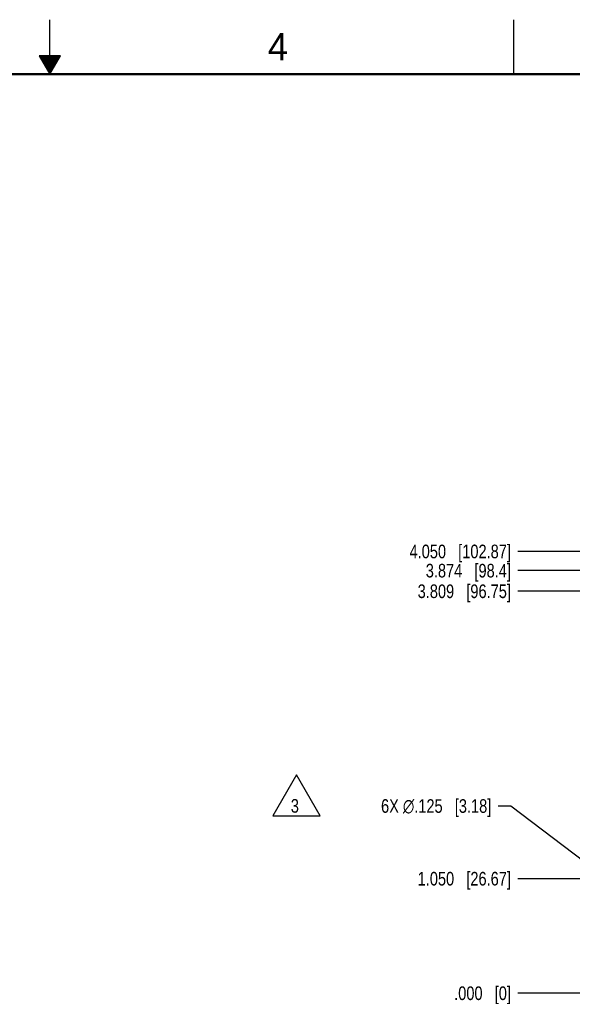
# Model space of a CAD drawing. Header units: inches. Extents: x 0 to 34, y 0 to 22.
# Tile 22 of 33: x 16.7 to 21.8, y 13 to 22. Entities that reach past the tile are written whole.
import ezdxf

# ---------------------------------------------------------------- set-up
doc = ezdxf.new("R2010")
doc.units = ezdxf.units.IN
doc.header["$LTSCALE"] = 1.87
doc.header["$MEASUREMENT"] = 0
doc.layers.get('0').update_dxf_attribs({"linetype": 'CONTINUOUS'})
doc.layers.add('DETAIL', color=7, linetype='CONTINUOUS')
doc.layers.add('DIMENSIONS', color=7, linetype='CONTINUOUS')
doc.styles.get("Standard").update_dxf_attribs({"font": 'txt', "width": 0.8})
doc.styles.add('TEXTSTYLE_2', font='txt')
doc.dimstyles.new('DIMSTYLE_2', dxfattribs={"dimtxt": 0.125, "dimasz": 0.18, "dimexe": 0.18, "dimexo": 0.0625, "dimgap": 0.09, "dimtad": 0, "dimtih": 1, "dimtoh": 1, "dimdec": 3, "dimzin": 4, "dimdsep": 46, "dimtxsty": 'STANDARD', "dimblk": '_FILLED', "dimblk1": '_FILLED', "dimblk2": '_FILLED', "dimcen": 0.09, "dimadec": 0, "dimazin": 0, "dimtp": 0.01, "dimtm": 0.01, "dimtfac": 1, "dimtdec": 3, "dimtofl": 0, "dimtmove": 0, "dimatfit": 3, "dimldrblk": '_FILLED', "dimfxl": 1, "dimtolj": 1, "dimtzin": 4, "dimarcsym": 0})
doc.dimstyles.new('DIMSTYLE_3', dxfattribs={"dimtxt": 0.125, "dimasz": 0.18, "dimexe": 0.18, "dimexo": 0.0625, "dimgap": 0.09, "dimtad": 0, "dimtih": 1, "dimtoh": 1, "dimdec": 3, "dimzin": 4, "dimdsep": 46, "dimtxsty": 'STANDARD', "dimblk": '_FILLED', "dimblk1": '_FILLED', "dimblk2": '_FILLED', "dimcen": 0.09, "dimadec": 0, "dimazin": 0, "dimtp": 0.01, "dimtm": 0.01, "dimtfac": 1, "dimtdec": 3, "dimtofl": 0, "dimtmove": 0, "dimatfit": 3, "dimldrblk": '_FILLED', "dimfxl": 1, "dimtolj": 1, "dimtzin": 4, "dimarcsym": 0})

# ---------------------------------------------------------------- blocks, each defined once
blk = doc.blocks.new('*D54')
at = {"layer": 'DIMENSIONS', "color": 2, "linetype": 'CONTINUOUS'}
blk.add_line((21.915, 14.125), (21.2891, 14.125), dxfattribs=at)
at = {"layer": 'DIMENSIONS', "color": 2, "linetype": 'CONTINUOUS', "insert": (21.2266, 14.1875), "char_height": 0.125, "width": 1.325, "attachment_point": 3, "line_spacing_factor": 0.9}
blk.add_mtext('1.050{\\Ftxt.shx;\\W1.000000;\\H0.125000; }[26.67]', dxfattribs=at)
blk = doc.blocks.new('_FILLED')
at = {"color": 0, "linetype": 'BYBLOCK'}
blk.add_solid([(0, 0), (-1, 0.174), (-1, -0.174)], dxfattribs=at)
blk = doc.blocks.new('*D55')
at = {"layer": 'DIMENSIONS', "color": 2, "linetype": 'CONTINUOUS'}
blk.add_line((21.9141, 13.075), (21.2891, 13.075), dxfattribs=at)
at = {"layer": 'DIMENSIONS', "color": 2, "linetype": 'CONTINUOUS', "insert": (21.2266, 13.1375), "char_height": 0.125, "width": 0.825, "attachment_point": 3, "line_spacing_factor": 0.9}
blk.add_mtext('.000{\\Ftxt.shx;\\W1.000000;\\H0.125000; }[0]', dxfattribs=at)
blk = doc.blocks.new('*D56')
at = {"layer": 'DIMENSIONS', "color": 2, "linetype": 'CONTINUOUS'}
blk.add_line((21.915, 16.949), (21.2891, 16.949), dxfattribs=at)
at = {"layer": 'DIMENSIONS', "color": 2, "linetype": 'CONTINUOUS', "insert": (21.2266, 17.0115), "char_height": 0.125, "width": 1.225, "attachment_point": 3, "line_spacing_factor": 0.9}
blk.add_mtext('3.874{\\Ftxt.shx;\\W1.000000;\\H0.125000; }[98.4]', dxfattribs=at)
blk = doc.blocks.new('*D57')
at = {"layer": 'DIMENSIONS', "color": 2, "linetype": 'CONTINUOUS'}
blk.add_line((21.9141, 17.125), (21.2891, 17.125), dxfattribs=at)
at = {"layer": 'DIMENSIONS', "color": 2, "linetype": 'CONTINUOUS', "insert": (21.2266, 17.1875), "char_height": 0.125, "width": 1.425, "attachment_point": 3, "line_spacing_factor": 0.9}
blk.add_mtext('4.050{\\Ftxt.shx;\\W1.000000;\\H0.125000; }[102.87]', dxfattribs=at)
blk = doc.blocks.new('*D58')
at = {"layer": 'DIMENSIONS', "color": 2, "linetype": 'CONTINUOUS'}
for p, q in [((22.3195, 16.884), (21.9337, 16.7601)), ((23.365, 16.884), (22.3195, 16.884)), ((21.9337, 16.7601), (21.2891, 16.7601))]:
    blk.add_line(p, q, dxfattribs=at)
at = {"layer": 'DIMENSIONS', "color": 2, "linetype": 'CONTINUOUS', "insert": (21.2266, 16.8226), "char_height": 0.125, "width": 1.325, "attachment_point": 3, "line_spacing_factor": 0.9}
blk.add_mtext('3.809{\\Ftxt.shx;\\W1.000000;\\H0.125000; }[96.75]', dxfattribs=at)
blk = doc.blocks.new('*D59')
at = {"layer": 'DIMENSIONS', "color": 2, "linetype": 'CONTINUOUS'}
for p, q in [((21.2266, 14.7914), (21.1091, 14.7914)), ((22.053, 14.1629), (21.2266, 14.7914))]:
    blk.add_line(p, q, dxfattribs=at)
at = {"layer": 'DIMENSIONS', "color": 2, "linetype": 'CONTINUOUS', "xscale": 0.18, "yscale": 0.18, "zscale": 0.18, "rotation": 322.7480521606}
blk.add_blockref('_FILLED', (22.053, 14.1629), dxfattribs=at)
at = {"layer": 'DIMENSIONS', "color": 2, "linetype": 'CONTINUOUS', "insert": (21.0466, 14.8539), "char_height": 0.125, "width": 1.591667, "attachment_point": 3, "line_spacing_factor": 0.9}
blk.add_mtext('6X \\Fgdt;{\\Fgdt;n}\\Ftxt;.125{\\Ftxt.shx;\\W1.000000;\\H0.125000; }[3.18]', dxfattribs=at)
blk = doc.blocks.new('FLAG_TRIANGLE_BL10', base_point=(19.2606, 14.8891))
at = {"layer": 'DETAIL', "color": 2, "linetype": 'CONTINUOUS'}
for p, q in [((19.2606, 15.0765), (19.0443, 14.7018)), ((19.4769, 14.7018), (19.2606, 15.0765)), ((19.0443, 14.7018), (19.4769, 14.7018))]:
    blk.add_line(p, q, dxfattribs=at)
at = {"layer": 'DETAIL', "color": 2, "linetype": 'CONTINUOUS', "width": 0.8}
blk.add_text('3', height=0.125, dxfattribs=at).set_placement((19.2089, 14.7301))

msp = doc.modelspace()

# ---------------------------------------------------------------- linework, layer by layer
at = {"color": 2, "linetype": 'CONTINUOUS'}
for p, q in [((17, 21.5), (17, 22)), ((21.25, 22), (21.25, 21.5)), ((16.902, 21.6697), (17, 21.5)), ((17.098, 21.6697), (16.902, 21.6697)), ((17, 21.5), (17.098, 21.6697)), ((16.9076, 21.66), (17.0924, 21.66)), ((16.9134, 21.65), (17.0866, 21.65)), ((16.9192, 21.64), (17.0808, 21.64)), ((16.925, 21.63), (17.0751, 21.63)), ((16.9307, 21.62), (17.0693, 21.62)), ((16.9365, 21.61), (17.0635, 21.61)), ((16.9423, 21.6), (17.0578, 21.6)), ((16.9481, 21.59), (17.052, 21.59)), ((16.9538, 21.58), (17.0462, 21.58)), ((16.9596, 21.57), (17.0404, 21.57)), ((16.9654, 21.56), (17.0347, 21.56)), ((16.9712, 21.55), (17.0289, 21.55)), ((16.9769, 21.54), (17.0231, 21.54)), ((16.9827, 21.53), (17.0173, 21.53)), ((16.9885, 21.52), (17.0116, 21.52)), ((16.9942, 21.51), (17.0058, 21.51))]:
    msp.add_line(p, q, dxfattribs=at)
at = {"color": 7, "linetype": 'CONTINUOUS', "const_width": 0.02}
msp.add_lwpolyline([(33.5, 21.5), (0.5, 21.5)], dxfattribs=at)

# ---------------------------------------------------------------- block references
at = {"layer": 'DETAIL', "color": 2, "linetype": 'CONTINUOUS'}
msp.add_blockref('FLAG_TRIANGLE_BL10', (19.2606, 14.8891), dxfattribs=at)

# ---------------------------------------------------------------- texts
at = {"color": 2, "linetype": 'CONTINUOUS', "insert": (18.9977, 21.8777), "char_height": 0.25, "width": 0.25, "attachment_point": 1, "line_spacing_factor": 0.9, "style": 'TEXTSTYLE_2'}
msp.add_mtext('4', dxfattribs=at)

# ---------------------------------------------------------------- dimensions: what is measured, and where the dimension line sits
at = {"layer": 'DIMENSIONS', "color": 2, "linetype": 'CONTINUOUS'}
for feature_location, offset, origin, picture, middle in [((21.9141, 17.125), (-0.625, 0), (21.9766, 13.075), '*D57', (20.2141, 17.125)), ((21.915, 16.949), (-0.6259, 0), (21.9775, 13.075), '*D56', (20.3141, 16.949)), ((23.365, 16.884), (-2.0759, -0.1239), (23.4275, 13.075), '*D58', (20.2641, 16.7601)), ((21.915, 14.125), (-0.6259, 0), (21.9766, 13.075), '*D54', (20.2641, 14.125)), ((21.9140963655, 13.0750358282), (-0.625, 0), (21.9765963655, 13.0750358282), '*D55', (20.5640963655, 13.0750358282))]:
    dim = msp.add_ordinate_dim(feature_location=feature_location, offset=offset, dtype=0, origin=origin, dimstyle='DIMSTYLE_2', dxfattribs=at)
    dim.commit()
    dim.dimension.update_dxf_attribs({"geometry": picture, "text_midpoint": middle})
dim = msp.add_diameter_dim_2p(p1=(22.053, 14.1629), p2=(22.1525, 14.0872), text='6X <>', dimstyle='DIMSTYLE_3', dxfattribs=at)
dim.commit()
dim.dimension.update_dxf_attribs({"geometry": '*D59', "text_midpoint": (20.0508, 14.7914), "dimtype": 163})

doc.saveas('drawing.dxf')
